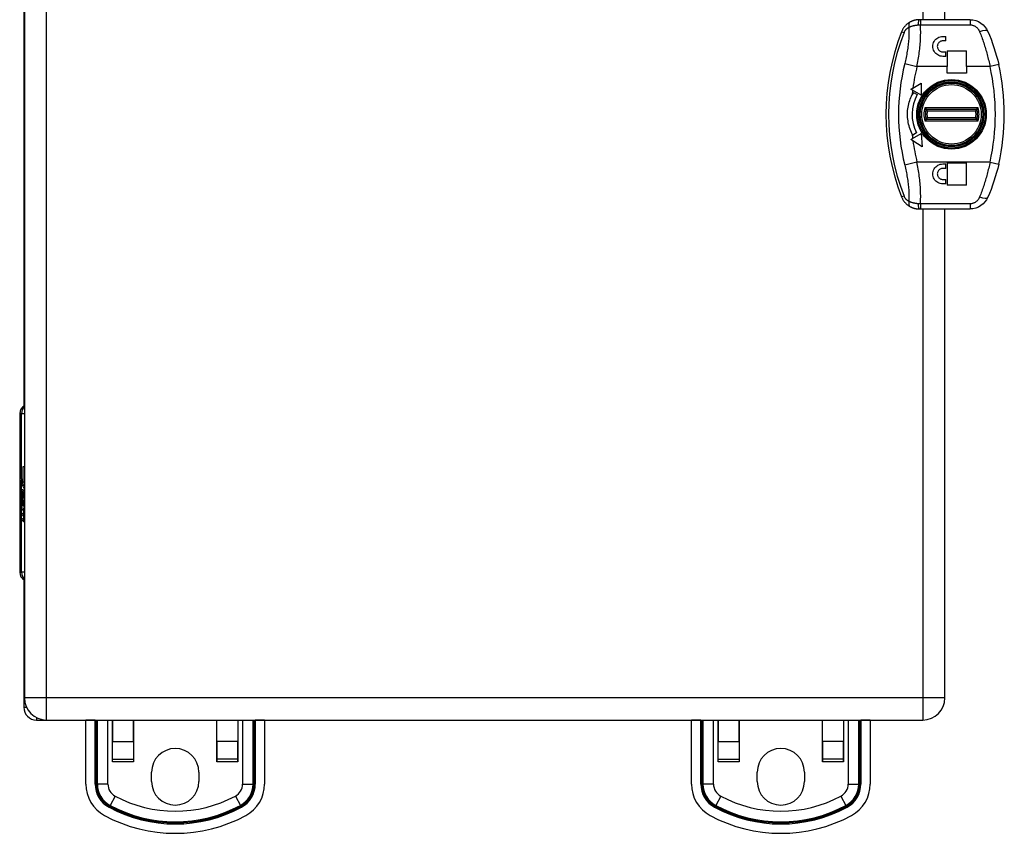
# Model space of a CAD drawing. Header units: inches. Extents: x 4.5 to 59.1, y 2.5 to 39.1.
# Tile 14 of 34: x 26.1 to 32.6, y 15.9 to 21.3. Entities that reach past the tile are written whole.
import ezdxf

# ---------------------------------------------------------------- set-up
doc = ezdxf.new("R2010")
doc.units = ezdxf.units.IN
doc.header["$MEASUREMENT"] = 0
doc.layers.add('Visible Edges(ANSI)', color=7, linetype='Continuous', lineweight=25)
doc.layers.add('Visible Tangent Edges(ANSI)', color=7, linetype='Continuous', lineweight=25)

msp = doc.modelspace()

# ---------------------------------------------------------------- linework, layer by layer
at = {"layer": 'Visible Edges(ANSI)'}
for p, q in [((26.1492, 24.4956), (26.1492, 16.7876)), ((32.2292, 21.2666), (32.2292, 24.4956)), ((26.1453, 22.5682), (26.1453, 18.7149)), ((32.0673, 21.2666), (32.0594, 21.2666)), ((32.3952, 21.2666), (32.0673, 21.2666)), ((32.2153, 21.1563), (32.235, 21.1563)), ((32.235, 21.1268), (32.235, 21.1563)), ((32.235, 21.1268), (32.2153, 21.1268)), ((32.2153, 21.054), (32.235, 21.054)), ((32.235, 21.0245), (32.2153, 21.0245)), ((32.235, 21.0245), (32.235, 21.054)), ((32.2448, 21.0619), (32.2448, 20.9565)), ((32.2448, 21.0619), (32.3708, 21.0619)), ((32.3708, 20.9565), (32.3708, 21.0619)), ((32.2448, 20.9142), (32.2448, 20.9565)), ((32.3708, 20.9565), (32.3708, 20.9142)), ((32.3708, 20.9142), (32.2448, 20.9142)), ((32.0047, 20.8075), (32.0178, 20.8151)), ((32.0178, 20.8151), (32.0729, 20.8469)), ((32.0729, 20.8469), (32.0729, 20.7681)), ((32.1838, 20.8276), (32.1838, 20.8295)), ((32.2213, 20.8459), (32.2213, 20.8411)), ((32.2292, 20.843), (32.2292, 20.8478)), ((32.3609, 20.8295), (32.3609, 20.8276)), ((32.016, 20.801), (32.0047, 20.8075)), ((32.0729, 20.7681), (32.016, 20.801)), ((32.0209, 20.7868), (32.0465, 20.772)), ((32.1131, 20.7794), (32.1192, 20.7794)), ((32.0873, 20.7422), (32.0873, 20.7321)), ((32.1078, 20.675), (32.4369, 20.675)), ((32.0873, 20.551), (32.0873, 20.541)), ((32.4369, 20.6081), (32.1078, 20.6081)), ((32.016, 20.4822), (32.0727, 20.5149)), ((32.0417, 20.5198), (32.0161, 20.505)), ((32.0727, 20.5149), (32.078, 20.4271)), ((32.1192, 20.5038), (32.1131, 20.5038)), ((32.0045, 20.4756), (32.016, 20.4822)), ((32.018, 20.4667), (32.0045, 20.4756)), ((32.078, 20.4271), (32.018, 20.4667)), ((32.1838, 20.4537), (32.1838, 20.4556)), ((32.2213, 20.442), (32.2213, 20.4372)), ((32.2292, 20.4354), (32.2292, 20.4401)), ((32.3609, 20.4556), (32.3609, 20.4537)), ((32.2153, 20.3138), (32.235, 20.3138)), ((32.235, 20.2843), (32.235, 20.3138)), ((32.2448, 20.3217), (32.2448, 20.1741)), ((32.2448, 20.3217), (32.3708, 20.3217)), ((32.3708, 20.1741), (32.3708, 20.3217)), ((32.235, 20.2843), (32.2153, 20.2843)), ((32.2153, 20.2115), (32.235, 20.2115)), ((32.235, 20.1819), (32.2153, 20.1819)), ((32.235, 20.1819), (32.235, 20.2115)), ((32.3708, 20.1741), (32.2448, 20.1741)), ((32.0594, 20.0166), (32.0673, 20.0166)), ((32.0673, 20.0166), (32.3952, 20.0166)), ((32.2292, 16.7876), (32.2292, 20.0166)), ((26.1181, 18.6652), (26.1181, 17.618)), ((26.142, 18.3161), (26.1492, 18.3161)), ((26.142, 18.2143), (26.142, 18.3161)), ((26.13, 18.2327), (26.142, 18.2143)), ((26.1415, 18.1944), (26.13, 18.2263)), ((26.142, 18.2143), (26.1492, 18.2143)), ((26.1432, 18.2125), (26.1492, 18.2033)), ((26.1492, 18.2125), (26.1432, 18.2125)), ((26.1364, 18.1923), (26.1415, 18.1944)), ((26.1364, 18.1923), (26.1492, 18.1923)), ((26.1492, 18.1655), (26.1364, 18.1923)), ((26.1376, 18.1487), (26.1476, 18.1487)), ((26.1386, 18.1483), (26.1477, 18.1483)), ((26.1386, 18.1098), (26.1386, 18.1483)), ((26.1415, 18.1944), (26.1492, 18.1944)), ((26.1418, 18.1467), (26.1481, 18.1467)), ((26.1418, 18.1467), (26.1418, 18.1215)), ((26.1481, 18.152), (26.1492, 18.1541)), ((26.1481, 18.152), (26.1492, 18.152)), ((26.1301, 18.1111), (26.1401, 18.0853)), ((26.1301, 18.0941), (26.1301, 18.1111)), ((26.1301, 18.0941), (26.1367, 18.0941)), ((26.1371, 18.0799), (26.1301, 18.0941)), ((26.1343, 18.1168), (26.131, 18.1168)), ((26.1371, 18.0799), (26.1474, 18.0799)), ((26.1371, 18.0774), (26.1371, 18.0799)), ((26.1386, 18.1098), (26.1468, 18.1098)), ((26.1401, 18.0853), (26.1492, 18.0991)), ((26.1401, 18.0853), (26.1492, 18.0853)), ((26.1492, 18.0822), (26.1431, 18.0746)), ((26.1435, 18.1203), (26.1492, 18.1203)), ((26.1301, 18.0695), (26.1371, 18.0774)), ((26.1301, 18.0695), (26.1444, 18.0695)), ((26.1301, 18.0525), (26.1301, 18.0695)), ((26.1402, 18.0667), (26.1301, 18.0525)), ((26.1301, 18.0453), (26.1492, 18.0354)), ((26.1301, 18.0314), (26.1301, 18.0453)), ((26.1301, 18.0314), (26.1486, 18.0314)), ((26.1382, 18.0273), (26.1301, 18.0314)), ((26.1371, 18.0774), (26.1454, 18.0774)), ((26.1402, 18.0667), (26.1457, 18.0667)), ((26.1492, 18.0423), (26.1402, 18.0667)), ((26.1431, 18.0746), (26.1431, 18.0724)), ((26.1431, 18.0724), (26.1492, 18.0593)), ((26.1444, 18.0724), (26.1492, 18.0784)), ((26.1492, 18.0724), (26.1444, 18.0724)), ((26.1462, 18.0241), (26.1462, 18.0211)), ((26.1462, 18.0241), (26.1492, 18.0241)), ((26.1492, 18.0233), (26.1462, 18.0241)), ((26.147, 18.068), (26.1492, 18.068)), ((26.1492, 18.0631), (26.147, 18.068)), ((26.1485, 18.02), (26.1492, 18.0198)), ((26.1486, 18.0357), (26.1486, 18.0314)), ((26.1486, 18.0314), (26.1492, 18.0311)), ((26.1301, 18.0097), (26.1425, 18.0033)), ((26.1301, 17.9958), (26.1301, 18.0097)), ((26.1301, 17.9958), (26.1486, 17.9958)), ((26.1382, 17.9917), (26.1301, 17.9958)), ((26.1301, 17.9744), (26.1425, 17.968)), ((26.1301, 17.9606), (26.1301, 17.9744)), ((26.1301, 17.9606), (26.1486, 17.9606)), ((26.1424, 17.9536), (26.1301, 17.9606)), ((26.1382, 17.9917), (26.149, 17.9917)), ((26.1432, 18.0031), (26.1492, 18.0031)), ((26.1432, 17.9678), (26.1492, 17.9678)), ((26.1442, 17.9851), (26.1469, 17.9851)), ((26.1486, 18.0031), (26.1486, 17.9958)), ((26.1486, 17.9958), (26.1492, 17.9955)), ((26.1486, 17.9678), (26.1486, 17.9606)), ((26.1486, 17.9606), (26.1492, 17.9602)), ((26.1453, 17.5682), (26.1453, 16.7256)), ((26.1492, 16.7876), (26.1492, 16.7876)), ((26.2293, 16.6416), (26.2952, 16.6416)), ((26.2952, 16.6416), (32.0832, 16.6416)), ((26.5548, 16.6415), (26.5548, 16.6416)), ((26.5548, 16.2189), (26.5548, 16.6415)), ((26.6167, 16.6415), (26.6167, 16.6416)), ((26.7315, 16.3666), (26.7315, 16.6416)), ((26.7316, 16.6416), (26.7316, 16.4992)), ((26.8696, 16.4992), (26.8696, 16.6416)), ((26.8697, 16.6416), (26.8697, 16.3666)), ((27.4209, 16.3666), (27.4209, 16.6416)), ((27.421, 16.4992), (27.421, 16.6416)), ((27.559, 16.6416), (27.559, 16.4992)), ((27.5591, 16.6416), (27.5591, 16.3666)), ((27.6739, 16.6416), (27.6739, 16.6415)), ((27.7359, 16.6416), (27.7359, 16.6415)), ((27.7359, 16.6415), (27.7359, 16.2189)), ((30.5548, 16.6415), (30.5548, 16.6416)), ((30.5548, 16.2189), (30.5548, 16.6415)), ((30.6167, 16.6415), (30.6167, 16.6416)), ((30.7315, 16.3666), (30.7315, 16.6416)), ((30.7316, 16.6416), (30.7316, 16.4992)), ((30.8696, 16.4992), (30.8696, 16.6416)), ((30.8697, 16.6416), (30.8697, 16.3666)), ((31.4209, 16.3666), (31.4209, 16.6416)), ((31.421, 16.4992), (31.421, 16.6416)), ((31.559, 16.6416), (31.559, 16.4992)), ((31.5591, 16.6416), (31.5591, 16.3666)), ((31.6739, 16.6416), (31.6739, 16.6415)), ((31.7359, 16.6416), (31.7359, 16.6415)), ((31.7359, 16.6415), (31.7359, 16.2189)), ((26.7316, 16.3824), (26.7316, 16.4992)), ((26.8696, 16.4992), (26.8696, 16.3824)), ((27.421, 16.4992), (27.421, 16.3824)), ((27.559, 16.3824), (27.559, 16.4992)), ((30.7316, 16.3824), (30.7316, 16.4992)), ((30.8696, 16.4992), (30.8696, 16.3824)), ((31.421, 16.4992), (31.421, 16.3824)), ((31.559, 16.3824), (31.559, 16.4992)), ((26.7316, 16.3666), (26.7315, 16.3666)), ((26.7316, 16.3666), (26.7316, 16.3824)), ((26.8696, 16.3824), (26.8696, 16.3666)), ((26.8697, 16.3666), (26.8696, 16.3666)), ((27.421, 16.3666), (27.4209, 16.3666)), ((27.421, 16.3824), (27.421, 16.3666)), ((27.559, 16.3666), (27.559, 16.3824)), ((27.5591, 16.3666), (27.559, 16.3666)), ((30.7316, 16.3666), (30.7315, 16.3666)), ((30.7316, 16.3666), (30.7316, 16.3824)), ((30.8696, 16.3824), (30.8696, 16.3666)), ((30.8697, 16.3666), (30.8696, 16.3666)), ((31.421, 16.3666), (31.4209, 16.3666)), ((31.421, 16.3824), (31.421, 16.3666)), ((31.559, 16.3666), (31.559, 16.3824)), ((31.5591, 16.3666), (31.559, 16.3666)), ((26.9893, 16.2356), (26.9893, 16.2976)), ((27.3013, 16.2976), (27.3013, 16.2356)), ((30.9893, 16.2356), (30.9893, 16.2976)), ((31.3013, 16.2976), (31.3013, 16.2356))]:
    msp.add_line(p, q, dxfattribs=at)
at = {"layer": 'Visible Edges(ANSI)', "flags": 128}
for points in [[(32.0594, 21.2666), (32.0568, 21.2666), (32.0541, 21.2665), (32.0515, 21.2663), (32.0488, 21.2661), (32.0462, 21.2659), (32.0436, 21.2656), (32.041, 21.2652), (32.0384, 21.2648), (32.0359, 21.2643), (32.0334, 21.2638), (32.0309, 21.2633), (32.0284, 21.2627), (32.026, 21.262), (32.0236, 21.2613), (32.0212, 21.2606), (32.0189, 21.2598), (32.0165, 21.259), (32.0143, 21.2581), (32.012, 21.2572), (32.0098, 21.2563), (32.0076, 21.2553), (32.0055, 21.2543), (32.0034, 21.2533), (32.0014, 21.2523)], [(32.3952, 21.2666), (32.4145, 21.2651), (32.4331, 21.2608), (32.4506, 21.2538), (32.4667, 21.2446), (32.4811, 21.2333), (32.4937, 21.2201), (32.5042, 21.2054), (32.5126, 21.1893)], [(32.0014, 21.2523), (31.9984, 21.2507), (31.9955, 21.249), (31.9926, 21.2472), (31.9897, 21.2453), (31.9869, 21.2433), (31.984, 21.2413), (31.9812, 21.2391), (31.9785, 21.2368), (31.9757, 21.2344), (31.9731, 21.2319), (31.9704, 21.2294), (31.9679, 21.2267), (31.9654, 21.2239), (31.9629, 21.221), (31.9605, 21.218), (31.9582, 21.215), (31.956, 21.2118), (31.9539, 21.2085), (31.9518, 21.2052), (31.9499, 21.2018), (31.948, 21.1983), (31.9463, 21.1947), (31.9447, 21.1911), (31.9432, 21.1875)], [(32.2153, 21.0245), (32.2068, 21.025), (32.1982, 21.0267), (32.1898, 21.0296), (32.1818, 21.0336), (32.1746, 21.0385), (32.1683, 21.0441), (32.1627, 21.0506), (32.1579, 21.0578), (32.1541, 21.0657), (32.1514, 21.0741), (32.1498, 21.0825), (32.1493, 21.0909), (32.1499, 21.0992), (32.1516, 21.1076), (32.1544, 21.1158), (32.1583, 21.1235), (32.1631, 21.1306), (32.1686, 21.1369), (32.1748, 21.1425), (32.182, 21.1473), (32.1898, 21.1512), (32.1982, 21.1541), (32.2068, 21.1558), (32.2153, 21.1563)], [(32.5126, 21.1893), (32.5235, 21.1635), (32.5339, 21.1371), (32.5438, 21.1101), (32.5531, 21.0827), (32.5619, 21.0549), (32.5701, 21.0268), (32.5776, 20.9983), (32.5845, 20.9696)], [(32.2153, 21.1268), (32.2106, 21.1265), (32.2058, 21.1256), (32.2012, 21.124), (32.1969, 21.1218), (32.1929, 21.1191), (32.1894, 21.1161), (32.1864, 21.1126), (32.1838, 21.1086), (32.1816, 21.1043), (32.1801, 21.0998), (32.1792, 21.0951), (32.1789, 21.0905), (32.1791, 21.0859), (32.18, 21.0813), (32.1815, 21.0767), (32.1837, 21.0724), (32.1863, 21.0684), (32.1894, 21.0648), (32.1929, 21.0617), (32.1968, 21.059), (32.2012, 21.0568), (32.2058, 21.0552), (32.2106, 21.0543), (32.2153, 21.054)], [(32.0127, 20.5116), (32.0079, 20.5218), (32.0034, 20.5323), (31.9993, 20.5429), (31.9956, 20.5537), (31.9924, 20.5646), (31.9896, 20.5757), (31.9872, 20.5868), (31.9853, 20.5981), (31.9838, 20.6094), (31.9828, 20.6207), (31.9822, 20.6321), (31.982, 20.6435), (31.9823, 20.6548), (31.983, 20.6662), (31.9842, 20.6775), (31.9859, 20.6887), (31.9879, 20.6999), (31.9904, 20.7109), (31.9933, 20.7216), (31.9965, 20.7321), (32.0001, 20.7424), (32.004, 20.7524), (32.0082, 20.7621), (32.0127, 20.7716)], [(32.2153, 20.1819), (32.2068, 20.1825), (32.1983, 20.1842), (32.19, 20.187), (32.1821, 20.1909), (32.175, 20.1957), (32.1686, 20.2012), (32.1631, 20.2076), (32.1583, 20.2147), (32.1544, 20.2225), (32.1516, 20.2308), (32.1499, 20.2392), (32.1493, 20.2476), (32.1498, 20.256), (32.1515, 20.2645), (32.1542, 20.2728), (32.1581, 20.2807), (32.1629, 20.288), (32.1685, 20.2944), (32.1748, 20.3), (32.182, 20.3048), (32.1899, 20.3088), (32.1983, 20.3116), (32.2068, 20.3133), (32.2153, 20.3138)], [(32.5845, 20.3135), (32.5776, 20.2849), (32.5701, 20.2564), (32.5619, 20.2282), (32.5531, 20.2004), (32.5438, 20.173), (32.5339, 20.1461), (32.5235, 20.1197), (32.5126, 20.0938)], [(32.2153, 20.2843), (32.2106, 20.284), (32.2059, 20.2831), (32.2013, 20.2815), (32.1969, 20.2793), (32.193, 20.2766), (32.1895, 20.2736), (32.1864, 20.27), (32.1837, 20.2661), (32.1816, 20.2617), (32.1801, 20.2571), (32.1791, 20.2524), (32.1789, 20.2478), (32.1792, 20.2432), (32.1801, 20.2385), (32.1816, 20.2339), (32.1838, 20.2296), (32.1864, 20.2256), (32.1895, 20.2221), (32.193, 20.2191), (32.197, 20.2164), (32.2013, 20.2142), (32.2059, 20.2127), (32.2106, 20.2118), (32.2153, 20.2115)], [(31.9432, 20.0957), (31.9447, 20.092), (31.9463, 20.0884), (31.948, 20.0849), (31.9499, 20.0814), (31.9518, 20.078), (31.9539, 20.0746), (31.956, 20.0714), (31.9582, 20.0682), (31.9605, 20.0651), (31.9629, 20.0621), (31.9654, 20.0593), (31.9679, 20.0565), (31.9704, 20.0538), (31.9731, 20.0512), (31.9757, 20.0487), (31.9785, 20.0464), (31.9812, 20.0441), (31.984, 20.0419), (31.9869, 20.0398), (31.9897, 20.0378), (31.9926, 20.0359), (31.9955, 20.0342), (31.9984, 20.0325), (32.0014, 20.0309)], [(32.0014, 20.0309), (32.0034, 20.0298), (32.0055, 20.0288), (32.0076, 20.0278), (32.0098, 20.0269), (32.012, 20.0259), (32.0143, 20.025), (32.0165, 20.0242), (32.0189, 20.0234), (32.0212, 20.0226), (32.0236, 20.0218), (32.026, 20.0211), (32.0284, 20.0205), (32.0309, 20.0199), (32.0334, 20.0193), (32.0359, 20.0188), (32.0384, 20.0184), (32.041, 20.0179), (32.0436, 20.0176), (32.0462, 20.0173), (32.0488, 20.017), (32.0515, 20.0168), (32.0541, 20.0167), (32.0568, 20.0166), (32.0594, 20.0166)], [(32.5126, 20.0938), (32.5042, 20.0777), (32.4937, 20.063), (32.4811, 20.0499), (32.4667, 20.0386), (32.4506, 20.0293), (32.4331, 20.0224), (32.4145, 20.0181), (32.3952, 20.0166)]]:
    msp.add_lwpolyline(points, dxfattribs=at)
at = {"layer": 'Visible Edges(ANSI)'}
for radius in [0.2106, 0.206]:
    msp.add_circle((32.2724, 20.6416), radius, dxfattribs=at)
for centre, radius, start, end in [((33.3256, 20.6416), 1.4863, 158.45119, 201.54881), ((31.1404, 20.6416), 1.4809, 347.20209, 12.79791), ((32.1887, 20.8295), 0.00492, 113.99761, 180), ((32.356, 20.8295), 0.00492, 0, 66.00239), ((32.2724, 20.6416), 0.2608, 150, 207.83738), ((32.2724, 20.6416), 0.2904, 150, 153.39708), ((32.2724, 20.6416), 0.172, 170.18622, 189.81378), ((32.1078, 20.67), 0.005, 90, 170.18622), ((32.4369, 20.67), 0.005, 9.81378, 90), ((32.2724, 20.6416), 0.172, 350.18622, 9.81378), ((32.1078, 20.6131), 0.005, 189.81378, 270), ((32.4369, 20.6131), 0.005, 270, 350.18622), ((32.2724, 20.6416), 0.2904, 206.60292, 208.0574), ((32.1887, 20.4537), 0.00492, 180, 246.00239), ((32.356, 20.4537), 0.00492, 293.99761, 0), ((26.1772, 18.6652), 0.0591, 118.21187, 180), ((26.1772, 17.618), 0.0591, 180, 241.78813), ((26.2952, 16.7876), 0.146, 180, 270), ((32.0832, 16.7876), 0.146, 270, 0), ((26.2293, 16.7256), 0.084, 180, 270), ((27.1453, 16.2976), 0.156, 0, 180), ((31.1453, 16.2976), 0.156, 0, 180), ((26.7908, 16.2189), 0.236, 180, 241.70581), ((27.1453, 16.2356), 0.156, 180, 0), ((27.4999, 16.2189), 0.236, 298.29419, 0), ((30.7908, 16.2189), 0.236, 180, 241.70581), ((31.1453, 16.2356), 0.156, 180, 0), ((31.4999, 16.2189), 0.236, 298.29419, 0), ((27.1453, 16.8775), 0.984, 241.70581, 298.29419), ((31.1453, 16.8775), 0.984, 241.70581, 298.29419)]:
    msp.add_arc(centre, radius, start, end, dxfattribs=at)
for centre, major_axis, ratio, start_param, end_param in [((26.315, 18.2263), (0.1689, -0.145), 0.69742, 3.954564, 4.030117), ((26.315, 18.2327), (-0.1957, 0.0452), 0.469835, 0.381703, 0.457256), ((26.1519, 18.1358), (0, 0.0637), 0.34202, 1.4235, 1.873336), ((26.1373, 18.1421), (0, 0.0207), 0.34202, 6.223227, 7.706685), ((26.1376, 18.1386), (0, 0.0101), 0.34202, 5.995661, 7.412036), ((26.1369, 18.121), (0, 0.0418), 0.34202, 5.483273, 6.223227), ((26.1411, 18.1292), (0, 0.0176), 0.34202, 5.050628, 6.160969), ((26.1394, 18.1283), (0, -0.0314), 0.34202, 1.983582, 2.341681), ((26.1394, 18.1283), (0, 0.0346), 0.34202, 5.305041, 5.465997), ((26.1444, 18.1291), (0, -0.0322), 0.34202, 4.270443, 5.106151), ((26.1427, 18.1369), (0, -0.0296), 0.34202, 5.867021, 6.69935), ((26.1435, 18.1303), (0, -0.01), 0.34202, 5.784976, 7.176186), ((26.1431, 18.1312), (0, 0.0115), 0.34202, 4.034593, 5.050628), ((26.1446, 18.1244), (0, -0.016), 0.34202, 0.416165, 1.032695), ((26.1353, 17.9792), (0, 0.0488), 0.34202, 5.717685, 6.108652), ((26.1418, 18.0092), (0, 0.0132), 0.34202, 4.817632, 5.717685), ((26.1416, 17.9998), (0, -0.0252), 0.34202, 2.046589, 2.572814), ((26.1426, 18.0017), (0, 0.0252), 0.34202, 5.396304, 5.525449), ((26.1355, 17.9435), (0, 0.0488), 0.34202, 5.734426, 6.123063), ((26.1444, 17.9832), (0, -0.0302), 0.34202, 6.091199, 6.605631), ((26.1432, 18.016), (0, -0.0129), 0.34202, 6.108652, 6.694335), ((26.1432, 17.9807), (0, -0.0129), 0.34202, 6.108516, 6.694188), ((26.1418, 17.9739), (0, 0.0132), 0.34202, 4.818901, 5.717844), ((26.1441, 18.01), (0, 0.0063), 0.34202, 3.552742, 4.817632), ((26.1441, 17.9747), (0, 0.0063), 0.34202, 3.552596, 4.818901), ((26.1446, 18.0184), (0, -0.0302), 0.34202, 0.063127, 0.29658), ((26.1414, 17.9651), (0, -0.0258), 0.34202, 2.041005, 2.686948), ((26.1466, 17.9997), (0, -0.0106), 0.34202, 0.29658, 0.828674), ((26.1464, 17.965), (0, -0.011), 0.34202, 0.322446, 0.842343)]:
    msp.add_ellipse(centre, major_axis=major_axis, ratio=ratio, start_param=start_param, end_param=end_param, dxfattribs=at)
at = {"layer": 'Visible Tangent Edges(ANSI)'}
for p, q in [((26.2952, 16.7876), (26.2952, 24.4956)), ((32.0832, 24.4956), (32.0832, 21.2666)), ((32.0673, 21.2666), (32.0673, 21.2326)), ((32.3952, 21.2666), (32.3952, 21.2326)), ((32.0673, 21.2326), (32.3952, 21.2326)), ((31.9432, 21.1875), (31.9593, 21.1811)), ((31.9634, 20.9765), (32.0445, 20.9565)), ((32.2448, 20.9565), (32.0445, 20.9565)), ((32.5269, 20.9565), (32.3708, 20.9565)), ((32.5845, 20.9696), (32.5269, 20.9565)), ((32.2391, 20.8449), (32.2391, 20.8496)), ((32.0733, 20.7103), (32.0791, 20.713)), ((32.4491, 20.685), (32.0956, 20.685)), ((32.1121, 20.665), (32.4327, 20.665)), ((32.4327, 20.6181), (32.1121, 20.6181)), ((32.0791, 20.5702), (32.0733, 20.5728)), ((32.0956, 20.5981), (32.4491, 20.5981)), ((32.3564, 20.4528), (32.358, 20.4492)), ((32.357, 20.4538), (32.357, 20.4537)), ((32.3609, 20.4537), (32.357, 20.4537)), ((32.0445, 20.3266), (31.9634, 20.3067)), ((32.5269, 20.3266), (32.0445, 20.3266)), ((32.5269, 20.3266), (32.5845, 20.3135)), ((31.9593, 20.102), (31.9432, 20.0957)), ((32.0673, 20.0505), (32.0673, 20.0166)), ((32.3952, 20.0505), (32.0673, 20.0505)), ((32.3952, 20.0505), (32.3952, 20.0166)), ((32.0832, 20.0166), (32.0832, 16.7876)), ((26.13, 18.6652), (26.1181, 18.6652)), ((26.13, 18.2327), (26.13, 18.6652)), ((26.13, 18.6652), (26.1492, 18.6652)), ((26.13, 17.618), (26.13, 18.2263)), ((26.1303, 18.1451), (26.135, 18.1451)), ((26.1461, 18.124), (26.1492, 18.124)), ((26.1468, 18.135), (26.1492, 18.135)), ((26.1382, 18.0273), (26.1492, 18.0273)), ((26.1442, 18.0204), (26.1466, 18.0204)), ((26.1424, 17.9536), (26.1463, 17.9536)), ((26.145, 18.0042), (26.1492, 18.0042)), ((26.145, 17.9689), (26.1492, 17.9689)), ((26.1463, 18.0106), (26.1492, 18.0106)), ((26.1463, 17.9754), (26.1492, 17.9754)), ((26.1181, 17.618), (26.13, 17.618)), ((26.1492, 17.618), (26.13, 17.618)), ((26.2952, 16.7876), (26.1492, 16.7876)), ((26.2952, 16.6416), (26.2952, 16.7876)), ((32.0832, 16.7876), (26.2952, 16.7876)), ((32.2292, 16.7876), (32.0832, 16.7876)), ((32.0832, 16.7876), (32.0832, 16.6416)), ((26.1453, 16.7256), (26.1631, 16.7256)), ((26.2293, 16.6573), (26.2293, 16.6416)), ((26.6167, 16.6415), (26.5548, 16.6415)), ((26.6167, 16.2189), (26.6167, 16.6415)), ((26.6236, 16.2189), (26.6236, 16.6416)), ((26.6309, 16.6416), (26.6309, 16.2189)), ((26.7005, 16.2189), (26.7005, 16.6416)), ((27.5901, 16.6416), (27.5901, 16.2189)), ((27.6597, 16.2189), (27.6597, 16.6416)), ((27.667, 16.6416), (27.667, 16.2189)), ((27.6739, 16.6415), (27.6739, 16.2189)), ((27.7359, 16.6415), (27.6739, 16.6415)), ((30.6167, 16.6415), (30.5548, 16.6415)), ((30.6167, 16.2189), (30.6167, 16.6415)), ((30.6236, 16.2189), (30.6236, 16.6416)), ((30.6309, 16.6416), (30.6309, 16.2189)), ((30.7005, 16.2189), (30.7005, 16.6416)), ((31.5901, 16.6416), (31.5901, 16.2189)), ((31.6597, 16.2189), (31.6597, 16.6416)), ((31.667, 16.6416), (31.667, 16.2189)), ((31.6739, 16.6415), (31.6739, 16.2189)), ((31.7359, 16.6415), (31.6739, 16.6415)), ((26.7316, 16.4992), (26.8696, 16.4992)), ((27.559, 16.4992), (27.421, 16.4992)), ((30.7316, 16.4992), (30.8696, 16.4992)), ((31.559, 16.4992), (31.421, 16.4992)), ((26.7316, 16.3824), (26.8696, 16.3824)), ((26.8696, 16.3666), (26.7316, 16.3666)), ((27.559, 16.3824), (27.421, 16.3824)), ((27.559, 16.3666), (27.421, 16.3666)), ((30.7316, 16.3824), (30.8696, 16.3824)), ((30.8696, 16.3666), (30.7316, 16.3666)), ((31.559, 16.3824), (31.421, 16.3824)), ((31.559, 16.3666), (31.421, 16.3666)), ((26.6167, 16.2189), (26.6236, 16.2189)), ((26.6309, 16.2189), (26.6236, 16.2189)), ((26.7005, 16.2189), (26.6309, 16.2189)), ((27.5901, 16.2189), (27.6597, 16.2189)), ((27.6597, 16.2189), (27.667, 16.2189)), ((27.6739, 16.2189), (27.667, 16.2189)), ((30.6167, 16.2189), (30.6236, 16.2189)), ((30.6309, 16.2189), (30.6236, 16.2189)), ((30.7005, 16.2189), (30.6309, 16.2189)), ((31.5901, 16.2189), (31.6597, 16.2189)), ((31.6597, 16.2189), (31.667, 16.2189)), ((31.6739, 16.2189), (31.667, 16.2189)), ((26.748, 16.1395), (26.715, 16.0782)), ((27.5426, 16.1395), (27.5756, 16.0782)), ((30.748, 16.1395), (30.715, 16.0782)), ((31.5426, 16.1395), (31.5756, 16.0782)), ((26.7082, 16.0656), (26.7115, 16.0718)), ((26.715, 16.0782), (26.7115, 16.0718)), ((27.5756, 16.0782), (27.5791, 16.0718)), ((27.5824, 16.0656), (27.5791, 16.0718)), ((30.7082, 16.0656), (30.7115, 16.0718)), ((30.715, 16.0782), (30.7115, 16.0718)), ((31.5756, 16.0782), (31.5791, 16.0718)), ((31.5824, 16.0656), (31.5791, 16.0718))]:
    msp.add_line(p, q, dxfattribs=at)
at = {"layer": 'Visible Tangent Edges(ANSI)', "flags": 128}
for points in [[(31.9593, 21.1811), (31.9601, 21.1831), (31.961, 21.1851), (31.9619, 21.187), (31.9629, 21.1889), (31.9639, 21.1908), (31.9651, 21.1926), (31.9662, 21.1944), (31.9674, 21.1961), (31.9686, 21.1978), (31.9699, 21.1994), (31.9712, 21.2009), (31.9726, 21.2025), (31.9739, 21.2039), (31.9753, 21.2053), (31.9768, 21.2067), (31.9782, 21.208), (31.9797, 21.2092), (31.9812, 21.2104), (31.9827, 21.2116), (31.9842, 21.2127), (31.9858, 21.2137), (31.9873, 21.2147), (31.9889, 21.2156), (31.9905, 21.2165)], [(31.9905, 21.2165), (31.9909, 21.2071), (31.9912, 21.1976), (31.9914, 21.188), (31.9914, 21.1784), (31.9912, 21.1687), (31.9909, 21.1588), (31.9904, 21.149), (31.9898, 21.139), (31.9891, 21.1291), (31.9882, 21.119), (31.9872, 21.1089), (31.986, 21.0988), (31.9848, 21.0887), (31.9834, 21.0785), (31.9819, 21.0683), (31.9802, 21.0581), (31.9785, 21.0479), (31.9766, 21.0377), (31.9747, 21.0275), (31.9726, 21.0173), (31.9704, 21.007), (31.9682, 20.9968), (31.9658, 20.9866), (31.9634, 20.9765)], [(31.9905, 21.2165), (31.9926, 21.2175), (31.9948, 21.2185), (31.9971, 21.2195), (31.9994, 21.2204), (32.0017, 21.2213), (32.0041, 21.2222), (32.0065, 21.2231), (32.0089, 21.2239), (32.0114, 21.2247), (32.0139, 21.2255), (32.0165, 21.2262), (32.019, 21.2269), (32.0216, 21.2275), (32.0243, 21.2281), (32.0269, 21.2287), (32.0296, 21.2292), (32.0323, 21.2297), (32.035, 21.2302), (32.0378, 21.2306), (32.0405, 21.2309), (32.0433, 21.2313), (32.0461, 21.2315), (32.0489, 21.2318), (32.0517, 21.2319)], [(32.0445, 20.9565), (32.0468, 20.9682), (32.049, 20.9798), (32.051, 20.9915), (32.053, 21.0032), (32.0549, 21.0149), (32.0567, 21.0266), (32.0584, 21.0383), (32.0599, 21.0501), (32.0614, 21.0618), (32.0627, 21.0735), (32.0639, 21.0851), (32.065, 21.0968), (32.066, 21.1084), (32.0668, 21.12), (32.0675, 21.1316), (32.0681, 21.1431), (32.0685, 21.1545), (32.0688, 21.1659), (32.0689, 21.1772), (32.0689, 21.1885), (32.0687, 21.1997), (32.0684, 21.2107), (32.0679, 21.2217), (32.0673, 21.2326)], [(32.0517, 21.2319), (32.0523, 21.232), (32.053, 21.232), (32.0536, 21.2321), (32.0543, 21.2321), (32.0549, 21.2321), (32.0555, 21.2322), (32.0562, 21.2322), (32.0568, 21.2322), (32.0575, 21.2322), (32.0581, 21.2323), (32.0588, 21.2323), (32.0594, 21.2323), (32.0601, 21.2324), (32.0607, 21.2324), (32.0614, 21.2324), (32.062, 21.2324), (32.0627, 21.2325), (32.0633, 21.2325), (32.064, 21.2325), (32.0646, 21.2325), (32.0653, 21.2326), (32.066, 21.2326), (32.0666, 21.2326), (32.0673, 21.2326)], [(32.3952, 21.2326), (32.3986, 21.2325), (32.4021, 21.2322), (32.4055, 21.2317), (32.4088, 21.2311), (32.4122, 21.2302), (32.4155, 21.2292), (32.4187, 21.228), (32.4218, 21.2266), (32.4249, 21.2251), (32.4279, 21.2234), (32.4308, 21.2215), (32.4336, 21.2195), (32.4363, 21.2174), (32.439, 21.2152), (32.4415, 21.2128), (32.4438, 21.2103), (32.4461, 21.2077), (32.4483, 21.205), (32.4503, 21.2022), (32.4522, 21.1993), (32.454, 21.1963), (32.4556, 21.1932), (32.4571, 21.19), (32.4584, 21.1868)], [(32.4584, 21.1868), (32.4619, 21.1778), (32.4654, 21.1688), (32.4688, 21.1597), (32.4721, 21.1505), (32.4755, 21.1413), (32.4787, 21.132), (32.4819, 21.1226), (32.485, 21.1132), (32.4881, 21.1038), (32.4912, 21.0942), (32.4941, 21.0847), (32.497, 21.0751), (32.4999, 21.0654), (32.5027, 21.0557), (32.5054, 21.0459), (32.5081, 21.0361), (32.5107, 21.0263), (32.5132, 21.0164), (32.5157, 21.0065), (32.518, 20.9966), (32.5204, 20.9866), (32.5226, 20.9766), (32.5248, 20.9666), (32.5269, 20.9565)], [(32.1783, 20.8301), (32.1783, 20.83), (32.1783, 20.83), (32.1783, 20.8299), (32.1783, 20.8299), (32.1782, 20.8297), (32.1782, 20.8296), (32.1781, 20.8295), (32.1781, 20.8293), (32.178, 20.8291), (32.178, 20.8288), (32.1779, 20.8286), (32.1778, 20.8283), (32.1777, 20.8281), (32.1776, 20.8277), (32.1775, 20.8274), (32.1774, 20.8271), (32.1773, 20.8267), (32.1772, 20.8264), (32.177, 20.826), (32.1769, 20.8256), (32.1768, 20.8252), (32.1767, 20.8247), (32.1765, 20.8243), (32.1764, 20.8238)], [(32.1783, 20.8301), (32.1787, 20.8302), (32.1791, 20.8304), (32.1795, 20.8305), (32.1799, 20.8305), (32.1802, 20.8306), (32.1806, 20.8306), (32.1809, 20.8306), (32.1812, 20.8306), (32.1815, 20.8306), (32.1818, 20.8306), (32.1821, 20.8305), (32.1823, 20.8305), (32.1825, 20.8304), (32.1828, 20.8304), (32.1829, 20.8303), (32.1831, 20.8303), (32.1833, 20.8302), (32.1834, 20.8301), (32.1835, 20.83), (32.1836, 20.8299), (32.1837, 20.8298), (32.1837, 20.8297), (32.1838, 20.8296), (32.1838, 20.8295)], [(32.3609, 20.8295), (32.361, 20.8296), (32.361, 20.8297), (32.361, 20.8298), (32.3611, 20.8299), (32.3612, 20.83), (32.3613, 20.8301), (32.3614, 20.8302), (32.3616, 20.8303), (32.3618, 20.8303), (32.362, 20.8304), (32.3622, 20.8304), (32.3624, 20.8305), (32.3627, 20.8305), (32.3629, 20.8306), (32.3632, 20.8306), (32.3635, 20.8306), (32.3638, 20.8306), (32.3641, 20.8306), (32.3645, 20.8306), (32.3648, 20.8305), (32.3652, 20.8305), (32.3656, 20.8304), (32.366, 20.8302), (32.3664, 20.8301)], [(32.3684, 20.8239), (32.3682, 20.8243), (32.3681, 20.8247), (32.3679, 20.8252), (32.3678, 20.8256), (32.3677, 20.826), (32.3675, 20.8264), (32.3674, 20.8267), (32.3673, 20.8271), (32.3672, 20.8274), (32.3671, 20.8277), (32.367, 20.8281), (32.3669, 20.8283), (32.3668, 20.8286), (32.3668, 20.8288), (32.3667, 20.8291), (32.3666, 20.8293), (32.3666, 20.8295), (32.3665, 20.8296), (32.3665, 20.8297), (32.3665, 20.8299), (32.3664, 20.8299), (32.3664, 20.83), (32.3664, 20.83), (32.3664, 20.8301)], [(32.1221, 20.7825), (32.1216, 20.7824), (32.1211, 20.7823), (32.1206, 20.7822), (32.1201, 20.7821), (32.1197, 20.782), (32.1192, 20.7819), (32.1188, 20.7819), (32.1183, 20.7818), (32.1179, 20.7817), (32.1175, 20.7816), (32.1171, 20.7815), (32.1168, 20.7815), (32.1164, 20.7814), (32.1161, 20.7813), (32.1158, 20.7813), (32.1156, 20.7812), (32.1153, 20.7812), (32.1151, 20.7812), (32.1149, 20.7811), (32.1148, 20.7811), (32.1147, 20.7811), (32.1146, 20.7811), (32.1145, 20.781), (32.1145, 20.781)], [(32.1078, 20.675), (32.1078, 20.6751), (32.1077, 20.6752), (32.1075, 20.6753), (32.1072, 20.6755), (32.1069, 20.6757), (32.1066, 20.676), (32.1062, 20.6763), (32.1057, 20.6767), (32.1053, 20.6771), (32.1047, 20.6775), (32.1042, 20.6779), (32.1036, 20.6784), (32.103, 20.6789), (32.1024, 20.6794), (32.1017, 20.6799), (32.1011, 20.6805), (32.1004, 20.681), (32.0998, 20.6816), (32.0991, 20.6821), (32.0984, 20.6827), (32.0977, 20.6833), (32.097, 20.6839), (32.0963, 20.6845), (32.0956, 20.685)], [(32.0956, 20.685), (32.096, 20.6842), (32.0964, 20.6834), (32.0969, 20.6826), (32.0973, 20.6818), (32.0977, 20.681), (32.0981, 20.6802), (32.0985, 20.6794), (32.0989, 20.6786), (32.0992, 20.6779), (32.0996, 20.6772), (32.1, 20.6764), (32.1004, 20.6757), (32.1007, 20.6751), (32.101, 20.6744), (32.1013, 20.6738), (32.1016, 20.6733), (32.1019, 20.6728), (32.1021, 20.6723), (32.1024, 20.6719), (32.1025, 20.6715), (32.1027, 20.6713), (32.1028, 20.6711), (32.1029, 20.6709), (32.1029, 20.6709)], [(32.4491, 20.685), (32.4484, 20.6845), (32.4477, 20.6839), (32.447, 20.6833), (32.4463, 20.6827), (32.4456, 20.6821), (32.445, 20.6816), (32.4443, 20.681), (32.4436, 20.6805), (32.443, 20.6799), (32.4423, 20.6794), (32.4417, 20.6789), (32.4411, 20.6784), (32.4405, 20.6779), (32.44, 20.6775), (32.4395, 20.6771), (32.439, 20.6767), (32.4385, 20.6763), (32.4381, 20.676), (32.4378, 20.6757), (32.4375, 20.6755), (32.4372, 20.6753), (32.4371, 20.6752), (32.437, 20.6751), (32.4369, 20.675)], [(32.4418, 20.6709), (32.4419, 20.6709), (32.4419, 20.6711), (32.442, 20.6713), (32.4422, 20.6715), (32.4424, 20.6719), (32.4426, 20.6723), (32.4428, 20.6728), (32.4431, 20.6733), (32.4434, 20.6738), (32.4437, 20.6744), (32.444, 20.6751), (32.4444, 20.6757), (32.4447, 20.6764), (32.4451, 20.6772), (32.4455, 20.6779), (32.4459, 20.6786), (32.4463, 20.6794), (32.4467, 20.6802), (32.4471, 20.681), (32.4475, 20.6818), (32.4479, 20.6826), (32.4483, 20.6834), (32.4487, 20.6842), (32.4491, 20.685)], [(32.1029, 20.6709), (32.1029, 20.6709), (32.103, 20.6708), (32.1031, 20.6707), (32.1033, 20.6706), (32.1035, 20.6705), (32.1038, 20.6703), (32.1041, 20.6701), (32.1044, 20.6699), (32.1048, 20.6697), (32.1052, 20.6694), (32.1056, 20.6691), (32.106, 20.6689), (32.1065, 20.6686), (32.1069, 20.6683), (32.1074, 20.668), (32.1079, 20.6677), (32.1084, 20.6673), (32.1089, 20.667), (32.1094, 20.6667), (32.1099, 20.6664), (32.1105, 20.666), (32.111, 20.6657), (32.1115, 20.6654), (32.1121, 20.665)], [(32.1121, 20.6181), (32.1115, 20.6178), (32.111, 20.6175), (32.1105, 20.6171), (32.1099, 20.6168), (32.1094, 20.6165), (32.1089, 20.6161), (32.1084, 20.6158), (32.1079, 20.6155), (32.1074, 20.6152), (32.1069, 20.6149), (32.1065, 20.6146), (32.106, 20.6143), (32.1056, 20.614), (32.1052, 20.6138), (32.1048, 20.6135), (32.1044, 20.6133), (32.1041, 20.613), (32.1038, 20.6128), (32.1035, 20.6127), (32.1033, 20.6125), (32.1031, 20.6124), (32.103, 20.6123), (32.1029, 20.6123), (32.1029, 20.6123)], [(32.1121, 20.665), (32.1118, 20.6656), (32.1116, 20.6662), (32.1113, 20.6668), (32.1111, 20.6673), (32.1108, 20.6679), (32.1106, 20.6685), (32.1104, 20.669), (32.1101, 20.6696), (32.1099, 20.6701), (32.1097, 20.6706), (32.1095, 20.6711), (32.1093, 20.6716), (32.1091, 20.6721), (32.1089, 20.6725), (32.1087, 20.673), (32.1085, 20.6734), (32.1084, 20.6737), (32.1082, 20.6741), (32.1081, 20.6743), (32.108, 20.6746), (32.1079, 20.6748), (32.1079, 20.6749), (32.1078, 20.675), (32.1078, 20.675)], [(32.1078, 20.6081), (32.1078, 20.6081), (32.1079, 20.6082), (32.1079, 20.6084), (32.108, 20.6086), (32.1081, 20.6088), (32.1082, 20.6091), (32.1084, 20.6094), (32.1085, 20.6098), (32.1087, 20.6102), (32.1089, 20.6106), (32.1091, 20.6111), (32.1093, 20.6115), (32.1095, 20.612), (32.1097, 20.6125), (32.1099, 20.6131), (32.1101, 20.6136), (32.1104, 20.6141), (32.1106, 20.6147), (32.1108, 20.6153), (32.1111, 20.6158), (32.1113, 20.6164), (32.1116, 20.617), (32.1118, 20.6175), (32.1121, 20.6181)], [(32.4369, 20.675), (32.4369, 20.675), (32.4369, 20.6749), (32.4368, 20.6748), (32.4367, 20.6746), (32.4366, 20.6743), (32.4365, 20.6741), (32.4364, 20.6737), (32.4362, 20.6734), (32.436, 20.673), (32.4359, 20.6725), (32.4357, 20.6721), (32.4355, 20.6716), (32.4353, 20.6711), (32.435, 20.6706), (32.4348, 20.6701), (32.4346, 20.6696), (32.4344, 20.669), (32.4341, 20.6685), (32.4339, 20.6679), (32.4336, 20.6673), (32.4334, 20.6668), (32.4331, 20.6662), (32.4329, 20.6656), (32.4327, 20.665)], [(32.4327, 20.665), (32.4332, 20.6654), (32.4337, 20.6657), (32.4342, 20.666), (32.4348, 20.6664), (32.4353, 20.6667), (32.4358, 20.667), (32.4363, 20.6673), (32.4368, 20.6677), (32.4373, 20.668), (32.4378, 20.6683), (32.4383, 20.6686), (32.4387, 20.6689), (32.4391, 20.6691), (32.4396, 20.6694), (32.4399, 20.6697), (32.4403, 20.6699), (32.4406, 20.6701), (32.4409, 20.6703), (32.4412, 20.6705), (32.4414, 20.6706), (32.4416, 20.6707), (32.4417, 20.6708), (32.4418, 20.6709), (32.4418, 20.6709)], [(32.4418, 20.6123), (32.4418, 20.6123), (32.4417, 20.6123), (32.4416, 20.6124), (32.4414, 20.6125), (32.4412, 20.6127), (32.4409, 20.6128), (32.4406, 20.613), (32.4403, 20.6133), (32.4399, 20.6135), (32.4396, 20.6138), (32.4391, 20.614), (32.4387, 20.6143), (32.4383, 20.6146), (32.4378, 20.6149), (32.4373, 20.6152), (32.4368, 20.6155), (32.4363, 20.6158), (32.4358, 20.6161), (32.4353, 20.6165), (32.4348, 20.6168), (32.4342, 20.6171), (32.4337, 20.6175), (32.4332, 20.6178), (32.4327, 20.6181)], [(32.4327, 20.6181), (32.4329, 20.6175), (32.4331, 20.617), (32.4334, 20.6164), (32.4336, 20.6158), (32.4339, 20.6153), (32.4341, 20.6147), (32.4344, 20.6141), (32.4346, 20.6136), (32.4348, 20.6131), (32.435, 20.6125), (32.4353, 20.612), (32.4355, 20.6115), (32.4357, 20.6111), (32.4359, 20.6106), (32.436, 20.6102), (32.4362, 20.6098), (32.4364, 20.6094), (32.4365, 20.6091), (32.4366, 20.6088), (32.4367, 20.6086), (32.4368, 20.6084), (32.4369, 20.6082), (32.4369, 20.6081), (32.4369, 20.6081)], [(32.1029, 20.6123), (32.1029, 20.6122), (32.1028, 20.6121), (32.1027, 20.6119), (32.1025, 20.6116), (32.1024, 20.6113), (32.1021, 20.6109), (32.1019, 20.6104), (32.1016, 20.6099), (32.1013, 20.6093), (32.101, 20.6087), (32.1007, 20.6081), (32.1004, 20.6074), (32.1, 20.6067), (32.0996, 20.606), (32.0992, 20.6053), (32.0989, 20.6045), (32.0985, 20.6037), (32.0981, 20.603), (32.0977, 20.6022), (32.0973, 20.6014), (32.0969, 20.6006), (32.0964, 20.5997), (32.096, 20.5989), (32.0956, 20.5981)], [(32.0956, 20.5981), (32.0963, 20.5987), (32.097, 20.5993), (32.0977, 20.5999), (32.0984, 20.6005), (32.0991, 20.601), (32.0998, 20.6016), (32.1004, 20.6021), (32.1011, 20.6027), (32.1017, 20.6032), (32.1024, 20.6038), (32.103, 20.6043), (32.1036, 20.6047), (32.1042, 20.6052), (32.1047, 20.6057), (32.1053, 20.6061), (32.1057, 20.6065), (32.1062, 20.6068), (32.1066, 20.6072), (32.1069, 20.6074), (32.1072, 20.6077), (32.1075, 20.6079), (32.1077, 20.608), (32.1078, 20.6081), (32.1078, 20.6081)], [(32.4369, 20.6081), (32.437, 20.6081), (32.4371, 20.608), (32.4372, 20.6079), (32.4375, 20.6077), (32.4378, 20.6074), (32.4381, 20.6072), (32.4385, 20.6068), (32.439, 20.6065), (32.4395, 20.6061), (32.44, 20.6057), (32.4405, 20.6052), (32.4411, 20.6047), (32.4417, 20.6043), (32.4423, 20.6038), (32.443, 20.6032), (32.4436, 20.6027), (32.4443, 20.6021), (32.445, 20.6016), (32.4456, 20.601), (32.4463, 20.6005), (32.447, 20.5999), (32.4477, 20.5993), (32.4484, 20.5987), (32.4491, 20.5981)], [(32.4491, 20.5981), (32.4487, 20.5989), (32.4483, 20.5997), (32.4479, 20.6006), (32.4475, 20.6014), (32.4471, 20.6022), (32.4467, 20.603), (32.4463, 20.6037), (32.4459, 20.6045), (32.4455, 20.6053), (32.4451, 20.606), (32.4447, 20.6067), (32.4444, 20.6074), (32.444, 20.6081), (32.4437, 20.6087), (32.4434, 20.6093), (32.4431, 20.6099), (32.4428, 20.6104), (32.4426, 20.6109), (32.4424, 20.6113), (32.4422, 20.6116), (32.442, 20.6119), (32.4419, 20.6121), (32.4419, 20.6122), (32.4418, 20.6123)], [(32.1145, 20.5021), (32.1145, 20.5021), (32.1146, 20.5021), (32.1147, 20.5021), (32.1148, 20.5021), (32.1149, 20.502), (32.1151, 20.502), (32.1153, 20.502), (32.1156, 20.5019), (32.1158, 20.5019), (32.1161, 20.5018), (32.1164, 20.5017), (32.1168, 20.5017), (32.1171, 20.5016), (32.1175, 20.5015), (32.1179, 20.5015), (32.1183, 20.5014), (32.1188, 20.5013), (32.1192, 20.5012), (32.1197, 20.5011), (32.1201, 20.501), (32.1206, 20.5009), (32.1211, 20.5008), (32.1216, 20.5007), (32.1221, 20.5006)], [(32.1764, 20.4593), (32.1765, 20.4589), (32.1767, 20.4584), (32.1768, 20.458), (32.1769, 20.4576), (32.177, 20.4572), (32.1772, 20.4568), (32.1773, 20.4564), (32.1774, 20.4561), (32.1775, 20.4557), (32.1776, 20.4554), (32.1777, 20.4551), (32.1778, 20.4548), (32.1779, 20.4546), (32.178, 20.4543), (32.178, 20.4541), (32.1781, 20.4539), (32.1781, 20.4537), (32.1782, 20.4535), (32.1782, 20.4534), (32.1783, 20.4533), (32.1783, 20.4532), (32.1783, 20.4532), (32.1783, 20.4531), (32.1783, 20.4531)], [(32.1838, 20.4537), (32.1838, 20.4535), (32.1837, 20.4534), (32.1837, 20.4533), (32.1836, 20.4532), (32.1835, 20.4531), (32.1834, 20.453), (32.1833, 20.453), (32.1831, 20.4529), (32.1829, 20.4528), (32.1828, 20.4528), (32.1825, 20.4527), (32.1823, 20.4527), (32.1821, 20.4526), (32.1818, 20.4526), (32.1815, 20.4526), (32.1812, 20.4526), (32.1809, 20.4526), (32.1806, 20.4526), (32.1802, 20.4526), (32.1799, 20.4526), (32.1795, 20.4527), (32.1791, 20.4528), (32.1787, 20.4529), (32.1783, 20.4531)], [(32.3664, 20.4531), (32.366, 20.4529), (32.3656, 20.4528), (32.3652, 20.4527), (32.3648, 20.4526), (32.3645, 20.4526), (32.3641, 20.4526), (32.3638, 20.4526), (32.3635, 20.4526), (32.3632, 20.4526), (32.3629, 20.4526), (32.3627, 20.4526), (32.3624, 20.4527), (32.3622, 20.4527), (32.362, 20.4528), (32.3618, 20.4528), (32.3616, 20.4529), (32.3614, 20.453), (32.3613, 20.453), (32.3612, 20.4531), (32.3611, 20.4532), (32.361, 20.4533), (32.361, 20.4534), (32.361, 20.4535), (32.3609, 20.4537)], [(32.3664, 20.4531), (32.3664, 20.4531), (32.3664, 20.4532), (32.3664, 20.4532), (32.3665, 20.4533), (32.3665, 20.4534), (32.3665, 20.4535), (32.3666, 20.4537), (32.3666, 20.4539), (32.3667, 20.4541), (32.3668, 20.4543), (32.3668, 20.4546), (32.3669, 20.4548), (32.367, 20.4551), (32.3671, 20.4554), (32.3672, 20.4557), (32.3673, 20.4561), (32.3674, 20.4564), (32.3675, 20.4568), (32.3677, 20.4572), (32.3678, 20.4576), (32.3679, 20.458), (32.3681, 20.4584), (32.3682, 20.4589), (32.3684, 20.4593)], [(31.9634, 20.3067), (31.9658, 20.2965), (31.9682, 20.2863), (31.9704, 20.2761), (31.9726, 20.2659), (31.9747, 20.2557), (31.9766, 20.2455), (31.9785, 20.2352), (31.9802, 20.225), (31.9819, 20.2148), (31.9834, 20.2046), (31.9848, 20.1945), (31.986, 20.1843), (31.9872, 20.1742), (31.9882, 20.1641), (31.9891, 20.1541), (31.9898, 20.1441), (31.9904, 20.1342), (31.9909, 20.1243), (31.9912, 20.1145), (31.9914, 20.1048), (31.9914, 20.0951), (31.9912, 20.0855), (31.9909, 20.0761), (31.9905, 20.0667)], [(32.0673, 20.0505), (32.0679, 20.0614), (32.0684, 20.0724), (32.0687, 20.0835), (32.0689, 20.0947), (32.0689, 20.1059), (32.0688, 20.1172), (32.0685, 20.1286), (32.0681, 20.1401), (32.0675, 20.1516), (32.0668, 20.1631), (32.066, 20.1747), (32.065, 20.1864), (32.0639, 20.198), (32.0627, 20.2097), (32.0614, 20.2214), (32.0599, 20.2331), (32.0584, 20.2448), (32.0567, 20.2565), (32.0549, 20.2682), (32.053, 20.28), (32.051, 20.2916), (32.049, 20.3033), (32.0468, 20.315), (32.0445, 20.3266)], [(32.5269, 20.3266), (32.5248, 20.3166), (32.5226, 20.3066), (32.5204, 20.2966), (32.518, 20.2866), (32.5157, 20.2767), (32.5132, 20.2667), (32.5107, 20.2569), (32.5081, 20.247), (32.5054, 20.2372), (32.5027, 20.2275), (32.4999, 20.2177), (32.497, 20.2081), (32.4941, 20.1985), (32.4912, 20.1889), (32.4881, 20.1794), (32.485, 20.1699), (32.4819, 20.1605), (32.4787, 20.1512), (32.4755, 20.1419), (32.4721, 20.1326), (32.4688, 20.1235), (32.4654, 20.1144), (32.4619, 20.1053), (32.4584, 20.0964)], [(31.9905, 20.0667), (31.9889, 20.0675), (31.9873, 20.0685), (31.9858, 20.0695), (31.9842, 20.0705), (31.9827, 20.0716), (31.9812, 20.0727), (31.9797, 20.0739), (31.9782, 20.0752), (31.9768, 20.0765), (31.9753, 20.0778), (31.9739, 20.0792), (31.9726, 20.0807), (31.9712, 20.0822), (31.9699, 20.0838), (31.9686, 20.0854), (31.9674, 20.0871), (31.9662, 20.0888), (31.9651, 20.0906), (31.9639, 20.0924), (31.9629, 20.0943), (31.9619, 20.0962), (31.961, 20.0981), (31.9601, 20.1), (31.9593, 20.102)], [(32.4584, 20.0964), (32.4571, 20.0931), (32.4556, 20.09), (32.454, 20.0869), (32.4522, 20.0839), (32.4503, 20.081), (32.4483, 20.0782), (32.4461, 20.0755), (32.4438, 20.0729), (32.4415, 20.0704), (32.439, 20.068), (32.4363, 20.0657), (32.4336, 20.0636), (32.4308, 20.0616), (32.4279, 20.0598), (32.4249, 20.0581), (32.4218, 20.0565), (32.4187, 20.0552), (32.4155, 20.054), (32.4122, 20.0529), (32.4088, 20.0521), (32.4055, 20.0514), (32.4021, 20.0509), (32.3986, 20.0506), (32.3952, 20.0505)], [(32.0517, 20.0512), (32.0489, 20.0514), (32.0461, 20.0516), (32.0433, 20.0519), (32.0405, 20.0522), (32.0378, 20.0526), (32.035, 20.053), (32.0323, 20.0534), (32.0296, 20.0539), (32.0269, 20.0545), (32.0243, 20.055), (32.0216, 20.0556), (32.019, 20.0563), (32.0165, 20.057), (32.0139, 20.0577), (32.0114, 20.0585), (32.0089, 20.0592), (32.0065, 20.0601), (32.0041, 20.0609), (32.0017, 20.0618), (31.9994, 20.0627), (31.9971, 20.0637), (31.9948, 20.0647), (31.9926, 20.0656), (31.9905, 20.0667)], [(32.0673, 20.0505), (32.0666, 20.0506), (32.066, 20.0506), (32.0653, 20.0506), (32.0646, 20.0506), (32.064, 20.0506), (32.0633, 20.0507), (32.0627, 20.0507), (32.062, 20.0507), (32.0614, 20.0507), (32.0607, 20.0508), (32.0601, 20.0508), (32.0594, 20.0508), (32.0588, 20.0509), (32.0581, 20.0509), (32.0575, 20.0509), (32.0568, 20.0509), (32.0562, 20.051), (32.0555, 20.051), (32.0549, 20.051), (32.0543, 20.0511), (32.0536, 20.0511), (32.053, 20.0511), (32.0523, 20.0512), (32.0517, 20.0512)]]:
    msp.add_lwpolyline(points, dxfattribs=at)
at = {"layer": 'Visible Tangent Edges(ANSI)'}
for radius in [0.2297, 0.2227, 0.2135, 0.196]:
    msp.add_circle((32.2724, 20.6416), radius, dxfattribs=at)
for centre, radius, start, end in [((33.3256, 20.6416), 1.469, 158.45119, 201.54881), ((33.3256, 20.6416), 1.4028, 166.18795, 193.81205), ((33.3256, 20.6416), 1.3193, 166.18795, 172.44372), ((31.1404, 20.6416), 1.4219, 347.20209, 12.79791), ((33.3256, 20.6416), 1.3193, 173.06108, 174.344), ((32.2724, 20.6416), 0.182, 166.18331, 193.81669), ((32.2724, 20.6416), 0.182, 346.18331, 13.81669), ((32.2724, 20.6416), 0.162, 171.67181, 188.32819), ((32.2724, 20.6416), 0.162, 351.67181, 8.32819), ((33.3256, 20.6416), 1.3193, 185.656, 186.93892), ((33.3256, 20.6416), 1.3193, 187.61754, 193.81205), ((32.2724, 20.6416), 0.2067, 257.96135, 293.99761), ((32.356, 20.4537), 0.000984, 293.99761, 0), ((26.7908, 16.2189), 0.1741, 180, 241.70581), ((26.7908, 16.2189), 0.1671, 180, 241.70581), ((26.7908, 16.2189), 0.1598, 180, 241.70581), ((26.7908, 16.2189), 0.0902, 180, 241.70581), ((27.4999, 16.2189), 0.0902, 298.29419, 0), ((27.4999, 16.2189), 0.1598, 298.29419, 0), ((27.4999, 16.2189), 0.1671, 298.29419, 0), ((27.4999, 16.2189), 0.1741, 298.29419, 0), ((30.7908, 16.2189), 0.1741, 180, 241.70581), ((30.7908, 16.2189), 0.1671, 180, 241.70581), ((30.7908, 16.2189), 0.1598, 180, 241.70581), ((30.7908, 16.2189), 0.0902, 180, 241.70581), ((31.4999, 16.2189), 0.0902, 298.29419, 0), ((31.4999, 16.2189), 0.1598, 298.29419, 0), ((31.4999, 16.2189), 0.1671, 298.29419, 0), ((31.4999, 16.2189), 0.1741, 298.29419, 0), ((27.1453, 16.8775), 0.8382, 241.70581, 298.29419), ((31.1453, 16.8775), 0.8382, 241.70581, 298.29419), ((27.1453, 16.8775), 0.9221, 241.70581, 298.29419), ((27.1453, 16.8775), 0.9151, 241.70581, 298.29419), ((27.1453, 16.8775), 0.9078, 241.70581, 298.29419), ((31.1453, 16.8775), 0.9221, 241.70581, 298.29419), ((31.1453, 16.8775), 0.9151, 241.70581, 298.29419), ((31.1453, 16.8775), 0.9078, 241.70581, 298.29419)]:
    msp.add_arc(centre, radius, start, end, dxfattribs=at)
for centre, major_axis, ratio, start_param, end_param in [((32.0594, 21.2075), (0, 0.0591), 0.144386, 0, 1.144443), ((32.0288, 21.2), (-0.0274, 0.0523), 0.532919, 0, 0.989332), ((32.4584, 21.1659), (0.0542, 0.0235), 0.328405, 0, 1.4294), ((32.4584, 20.1173), (0.0542, -0.0235), 0.328405, 4.853785, 6.283185), ((32.0288, 20.0832), (-0.0274, -0.0523), 0.532919, 5.293854, 6.283185), ((32.0594, 20.0756), (0, -0.0591), 0.144386, 5.138743, 6.283185), ((26.1855, 18.6652), (0, 0.0591), 0.939693, 0.711302, 1.570796), ((26.1855, 17.618), (0, 0.0591), 0.939693, 1.570796, 2.430291)]:
    msp.add_ellipse(centre, major_axis=major_axis, ratio=ratio, start_param=start_param, end_param=end_param, dxfattribs=at)

doc.saveas('drawing.dxf')
